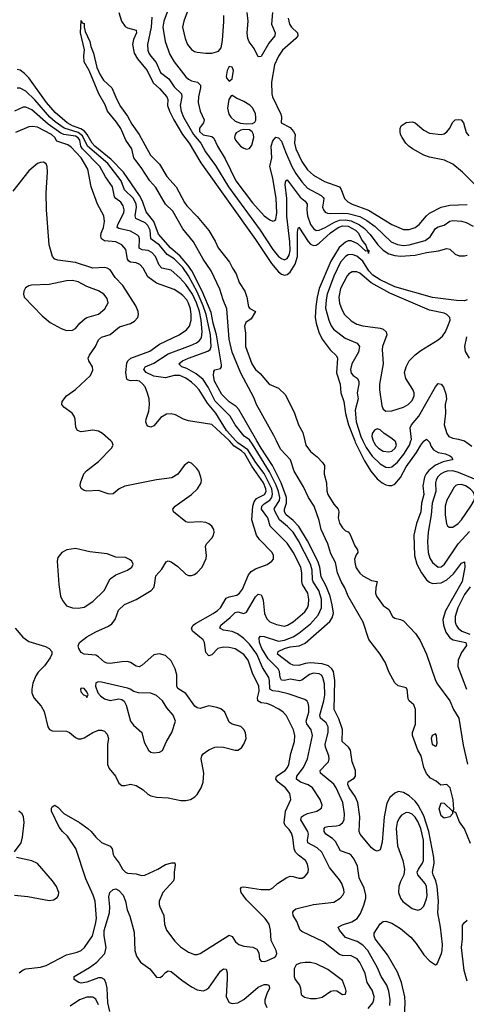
# Model space of a CAD drawing. Header units: inches. Extents: x 1550315 to 1685896, y 510706 to 640504.
# Tile 101 of 256: x 1621547 to 1624623, y 536119 to 542900. Entities that reach past the tile are written whole.
import ezdxf

# ---------------------------------------------------------------- set-up
doc = ezdxf.new("R2010")
doc.units = ezdxf.units.IN
doc.header["$MEASUREMENT"] = 0
doc.layers.add('B6523', color=7, linetype='Continuous')
doc.layers.add('B6524', color=7, linetype='Continuous')

msp = doc.modelspace()

# ---------------------------------------------------------------- linework, layer by layer
at = {"layer": 'B6523', "color": 5}
for points, elevation in [([(1621514.9, 538710), (1621567.5, 538647.5), (1621610, 538618), (1621724.2, 538584.2), (1621750.7, 538570), (1621767.7, 538550), (1621768, 538530), (1621755.8, 538504.2), (1621716.4, 538450), (1621673.9, 538406.1), (1621658.7, 538381.3), (1621637.3, 538330), (1621629.1, 538290), (1621630, 538264.7), (1621643.1, 538230), (1621693.4, 538173.4), (1621716.2, 538136.2), (1621740.3, 538030), (1621752.5, 538012.5), (1621770, 538003.1), (1621870, 538000.3), (1621890, 537990.3), (1621930, 537956), (1621950, 537946.3), (1621970, 537946.7), (1621990, 537954.4), (1622050, 537991), (1622090, 538007.1), (1622110, 538007.9), (1622130, 538000.3), (1622150, 537980.4), (1622158, 537950), (1622152.2, 537910), (1622152.1, 537770), (1622163.3, 537743.3), (1622206.3, 537690), (1622230, 537643), (1622250, 537626.4), (1622270, 537625.3), (1622310, 537634.6), (1622350, 537626.2), (1622396.5, 537596.5), (1622430, 537566.3), (1622450, 537555.3), (1622490, 537544.9), (1622570, 537540.9), (1622656.3, 537523.7), (1622690, 537522.9), (1622722.7, 537530), (1622753.2, 537546.8), (1622770, 537563.8), (1622796.4, 537610), (1622811.3, 537648.7), (1622816.2, 537710), (1622797.8, 537810), (1622801, 537830), (1622810, 537843.1), (1622850, 537871.7), (1622889.8, 537890.2), (1622906.7, 537893.3), (1622950.2, 537890.2), (1623030, 537868.5), (1623050, 537870.4), (1623074.6, 537885.4), (1623091.5, 537910), (1623106, 537950), (1623102.4, 537990), (1623090, 538012), (1623070, 538031.6), (1623010, 538048), (1622990, 538061.6), (1622959.7, 538130), (1622933, 538153), (1622903.6, 538163.6), (1622850, 538174), (1622790, 538156.1), (1622770, 538159.9), (1622753.3, 538173.3), (1622690, 538259.8), (1622635, 538295), (1622628.6, 538310), (1622630, 538389.2), (1622617.8, 538430), (1622590, 538483.5), (1622550, 538521), (1622510, 538532.4), (1622470, 538525.1), (1622390, 538454.8), (1622370, 538444.1), (1622350, 538448.1), (1622310, 538474), (1622290, 538480.2), (1622250, 538478.6), (1622170, 538465.3), (1622150, 538467.4), (1622130, 538476.2), (1622090, 538512.9), (1622070, 538522.5), (1621990.8, 538530.8), (1621970, 538542.2), (1621953.1, 538570), (1621950, 538588.7), (1621958.9, 538610), (1622008.2, 538650), (1622070, 538685.4), (1622157.8, 538722.2), (1622181.4, 538738.6), (1622203.5, 538770), (1622227, 538833), (1622268.1, 538871.9), (1622350, 538907.7), (1622453.3, 538970), (1622469.8, 538990), (1622474.8, 539005.2), (1622484.7, 539070), (1622524.7, 539115.3), (1622554.5, 539165.5), (1622570, 539172.6), (1622590, 539167.2), (1622635, 539135), (1622690, 539080.9), (1622710, 539071.6), (1622730, 539071.7), (1622750, 539079.6), (1622770, 539093.4), (1622802.6, 539130), (1622831.9, 539190), (1622834.6, 539210), (1622826.9, 539273.1), (1622832.6, 539290), (1622871.1, 539330), (1622882.6, 539350), (1622886.9, 539370), (1622884, 539390), (1622870, 539412.8), (1622850, 539428.3), (1622830, 539436.4), (1622790, 539441.4), (1622710, 539436.3), (1622690, 539442.9), (1622607, 539510), (1622602, 539530), (1622618, 539550), (1622729.6, 539630), (1622771.3, 539670), (1622795.6, 539710), (1622798.4, 539730), (1622794, 539750), (1622780.7, 539790), (1622767.3, 539810), (1622730, 539847), (1622710, 539852), (1622680.7, 539830), (1622636.3, 539770), (1622594.2, 539745.8), (1622490, 539731.8), (1622270, 539687.4), (1622232.4, 539670), (1622190, 539635.4), (1622170, 539632.4), (1622155.5, 539635.5), (1622090, 539657.6), (1622010, 539654.2), (1621990, 539658.3), (1621970.9, 539670.9), (1621963.5, 539690), (1621965.3, 539710), (1621988.5, 539771.5), (1622007.4, 539792.6), (1622090, 539857.5), (1622179.1, 539950), (1622191, 539971), (1622184.7, 539990), (1622173.5, 540000)], 420), ([(1621544, 536336), (1621570, 536355.6), (1621590, 536363.6), (1621690, 536374.4), (1621730, 536385.3), (1621870, 536459.4), (1621942.9, 536477.1), (1621969.7, 536490), (1621992.8, 536510), (1622049, 536590), (1622069.9, 536670), (1622074.9, 536710), (1622066, 536830), (1622052.5, 536870), (1622002.1, 536982.1), (1621932.7, 537192.7), (1621876.7, 537276.7), (1621841.3, 537310), (1621819.2, 537339.2), (1621765.4, 537450), (1621765.1, 537470), (1621770, 537478.8), (1621789.7, 537490.4), (1621810, 537476.5), (1621850, 537432.8), (1621959.6, 537370), (1622016.9, 537330), (1622038.8, 537310), (1622070.2, 537270), (1622110, 537232.8), (1622170, 537207), (1622183.6, 537190), (1622190.2, 537150), (1622197.1, 537137.1), (1622232.1, 537092.1), (1622254, 537050), (1622274.9, 537030), (1622290, 537023.2), (1622350, 537016.9), (1622386.3, 537006.3), (1622409.1, 537009.1), (1622497.6, 537050), (1622550, 537082), (1622593.8, 537093.8), (1622614.2, 537094.2), (1622617, 537077), (1622610.2, 537030), (1622611.1, 536990), (1622605.4, 536970), (1622532.7, 536890), (1622508.1, 536830), (1622507.4, 536807.4), (1622511.5, 536790), (1622540.2, 536730), (1622543.6, 536670), (1622557.7, 536630), (1622614.8, 536554.8), (1622655.4, 536515.4), (1622710, 536478.6), (1622750, 536462.3), (1622770, 536461.5), (1622790, 536469), (1622990, 536594.9), (1623010, 536585.5), (1623034, 536550), (1623056.4, 536530), (1623090, 536519.7), (1623152.8, 536512.8), (1623179.3, 536499.3), (1623193.8, 536473.8), (1623198.4, 536430), (1623210, 536415.5), (1623230, 536413.7), (1623250, 536418.3), (1623299.8, 536440.2), (1623311.8, 536450), (1623316.9, 536470), (1623313, 536490), (1623278.3, 536558.3), (1623273.5, 536630), (1623264.2, 536670), (1623237.6, 536710), (1623110, 536838.5), (1623072.1, 536890), (1623066.6, 536913.4), (1623074.5, 536925.5), (1623090.9, 536929.1), (1623210, 536910.1), (1623270, 536910.2), (1623290, 536920.3), (1623323, 536950), (1623387.9, 536992.1), (1623410, 537001), (1623430, 537000.2), (1623470, 536987.2), (1623492.2, 536987.8), (1623510, 536998.3), (1623524.8, 537015.2), (1623533.3, 537030), (1623536.5, 537050), (1623530, 537084.5), (1623515.8, 537110), (1623466.8, 537146.8), (1623447.7, 537167.7), (1623437.7, 537190), (1623428.9, 537268.9), (1623418.7, 537298.7), (1623403.5, 537323.5), (1623376, 537350), (1623369, 537369), (1623378.2, 537450), (1623414.5, 537530), (1623406.4, 537570), (1623377.7, 537610), (1623327.8, 537650), (1623311.2, 537670), (1623314.9, 537690), (1623376.3, 537730), (1623391.7, 537750), (1623399.6, 537770), (1623414.3, 537845.7), (1623439.9, 537930), (1623442.4, 537970), (1623432, 538010), (1623385, 538105), (1623362, 538130), (1623331.9, 538151.9), (1623279.2, 538179.2), (1623249.6, 538189.6), (1623210, 538195.9), (1623188.1, 538208.1), (1623185.7, 538230), (1623196.1, 538276.1), (1623192.9, 538312.9), (1623153.7, 538393.7), (1623119.9, 538490), (1623090, 538529.1), (1623030, 538566.8), (1622990, 538577.3), (1622950, 538579.5), (1622911.4, 538568.6), (1622870, 538526.9), (1622850, 538518.7), (1622830, 538542.7), (1622820.7, 538610), (1622810.7, 538630), (1622736.4, 538690), (1622731.1, 538710), (1622742.6, 538730), (1622757.5, 538742.5), (1622880.4, 538810), (1622910, 538831), (1622930, 538850.2), (1622970, 538916.8), (1622990, 538925.9), (1623042.3, 538937.7), (1623061.2, 538950), (1623080.8, 538979.2), (1623122.7, 539077.3), (1623140.3, 539099.6), (1623170, 539118.6), (1623250.8, 539149.2), (1623283.7, 539170), (1623294.9, 539185.1), (1623295.1, 539210), (1623284.8, 539230), (1623199.3, 539319.3), (1623178.1, 539350), (1623145.4, 539454.6), (1623153, 539550), (1623161.3, 539578.7), (1623178.3, 539601.7), (1623232.5, 539630), (1623243.7, 539650), (1623242.5, 539670), (1623226, 539710), (1623144.9, 539824.9), (1623096.7, 539910), (1623074.2, 539930), (1623023.2, 539963.2), (1622991.4, 540000)], 380), ([(1623946.8, 536090), (1623978.3, 536130), (1623986.4, 536150), (1623987.6, 536172.4), (1623975.3, 536215.3), (1623941.1, 536270), (1623926, 536330), (1623910, 536366.2), (1623890, 536407.6), (1623871.1, 536431.1), (1623830, 536452.8), (1623770, 536454.7), (1623750, 536461.7), (1623640.5, 536550), (1623490, 536619.8), (1623477.7, 536630), (1623456.1, 536690), (1623429.7, 536730.3), (1623427.3, 536752.8), (1623434.9, 536765.1), (1623450, 536775.8), (1623570, 536806), (1623710, 536821.7), (1623754.3, 536850), (1623773.3, 536870), (1623781.4, 536890), (1623780.3, 536910), (1623765.8, 536950), (1623750, 536976.9), (1623681.5, 537061.5), (1623627.1, 537167.1), (1623596.6, 537196.6), (1623532.3, 537230), (1623528.5, 537250), (1623535.5, 537290), (1623531.6, 537310), (1623484.3, 537390), (1623487.4, 537410), (1623500.7, 537419.3), (1623530, 537433.4), (1623593.6, 537450), (1623624.7, 537470), (1623631.1, 537490), (1623617.2, 537530), (1623563.1, 537610), (1623533.7, 537630), (1623480.9, 537650), (1623453.2, 537670), (1623456.5, 537690), (1623501.5, 537750), (1623529.2, 537810), (1623564.6, 537970), (1623554.5, 538010), (1623525, 538050), (1623519.7, 538070), (1623538.5, 538130), (1623539, 538170), (1623534.1, 538194.1), (1623526.8, 538206.8), (1623510, 538217.8), (1623396.9, 538256.9), (1623330, 538273.3), (1623290, 538277.4), (1623270, 538288.5), (1623268.5, 538350), (1623263.6, 538370), (1623218.4, 538438.4), (1623180.1, 538530), (1623130, 538599.2), (1623090, 538638.2), (1623046.3, 538670), (1623010, 538685.6), (1622950, 538695), (1622926.2, 538710), (1622933.2, 538730), (1622997.3, 538782.7), (1623030, 538817.7), (1623050, 538821.6), (1623090, 538810.1), (1623110, 538818.9), (1623170, 538925.8), (1623190, 538943.2), (1623210, 538939.5), (1623214.8, 538930), (1623223, 538903), (1623234, 538810), (1623250, 538774.4), (1623270, 538753.2), (1623314.7, 538734.7), (1623370, 538723.3), (1623392.1, 538730), (1623430, 538753.5), (1623510, 538822.2), (1623529.2, 538850), (1623535.2, 538870), (1623538.2, 538910), (1623530.9, 538950), (1623495.9, 539010), (1623489.9, 539030), (1623490.8, 539090), (1623483.9, 539130), (1623430, 539233.2), (1623390, 539294.3), (1623272, 539412), (1623256.2, 539470), (1623211.5, 539530), (1623214, 539550), (1623230, 539566), (1623269, 539591), (1623283.5, 539610), (1623288.6, 539631.4), (1623284, 539670), (1623230, 539774.1), (1623172.7, 539850), (1623117.8, 539937.8), (1623050, 539985.3), (1623036.4, 540000)], 360), ([(1624095.4, 536110), (1624098, 536150), (1624088.7, 536208.7), (1624075.2, 536250), (1624037.8, 536310), (1624011.6, 536370), (1623943.9, 536490), (1623910, 536525.9), (1623872.4, 536552.4), (1623790, 536579.1), (1623749.8, 536630), (1623739.7, 536650), (1623770, 536667.2), (1623834.1, 536685.9), (1623870.7, 536710), (1623894.8, 536745.2), (1623918, 536802), (1623930.5, 536849.5), (1623931.2, 536870), (1623919.8, 536919.8), (1623885.6, 536990), (1623873.1, 537070), (1623850, 537119.2), (1623830, 537145.8), (1623816, 537156.1), (1623756.7, 537176.7), (1623721, 537241), (1623700.6, 537260.6), (1623656.1, 537290), (1623644.5, 537310), (1623644.2, 537330), (1623650, 537338.5), (1623670, 537344.4), (1623730, 537347.1), (1623750, 537353.3), (1623770, 537367.8), (1623780.7, 537390), (1623785, 537430), (1623772.2, 537510), (1623727.3, 537610), (1623710, 537635), (1623618.8, 537710), (1623615.8, 537730), (1623663.2, 537776.8), (1623673.2, 537790), (1623677.8, 537810), (1623676, 537830), (1623652.1, 537890), (1623649.9, 537910), (1623670.9, 537990), (1623671.8, 538030), (1623657.6, 538057.6), (1623617.9, 538090), (1623614, 538110), (1623641.8, 538210), (1623647.7, 538250), (1623647, 538327), (1623635.6, 538370), (1623625.5, 538385.5), (1623610, 538395.9), (1623570, 538398.8), (1623542.8, 538390), (1623490, 538350.4), (1623473.5, 538346.5), (1623410, 538358), (1623370, 538349.1), (1623351.1, 538351.1), (1623341.7, 538370), (1623336.8, 538410), (1623327.2, 538430), (1623259, 538499), (1623215.3, 538570), (1623198.6, 538610), (1623196.4, 538643.6), (1623205.6, 538654.4), (1623230, 538652.4), (1623330, 538621.1), (1623370, 538627.2), (1623430, 538650.1), (1623470, 538675.1), (1623550, 538739.8), (1623601.8, 538798.2), (1623625.3, 538850), (1623626.2, 538910), (1623608, 538970), (1623568.1, 539028.1), (1623562.6, 539042.6), (1623562.2, 539110), (1623550.9, 539150), (1623466.4, 539310), (1623430, 539369.9), (1623391.3, 539410), (1623336.1, 539456.1), (1623306.3, 539510), (1623300.5, 539530), (1623303, 539537), (1623336.7, 539590), (1623338.3, 539610), (1623330.4, 539650), (1623313.9, 539693.9), (1623266.7, 539786.7), (1623150, 539977.9), (1623134.9, 540000)], 340), ([(1624195.9, 535990), (1624201.5, 536130), (1624199.2, 536170), (1624176.7, 536270), (1624150, 536341), (1624080.7, 536460.7), (1623995.1, 536570), (1623987.8, 536590), (1623988.7, 536610), (1624030, 536673), (1624050, 536688.4), (1624070, 536691.7), (1624110, 536676.9), (1624170, 536640.7), (1624240.9, 536580.9), (1624277.8, 536537.8), (1624330, 536460.3), (1624370, 536417.6), (1624410, 536390.8), (1624422, 536398), (1624451.7, 536468.3), (1624457.5, 536490), (1624459.2, 536530), (1624445.6, 536650), (1624427.9, 536747.9), (1624431.3, 536828.7), (1624422.3, 536930), (1624413.5, 536970), (1624394.3, 537010), (1624390.6, 537030), (1624401.3, 537090), (1624399.7, 537130), (1624366, 537310), (1624330, 537417.2), (1624290.7, 537490), (1624270, 537517.1), (1624230, 537554.1), (1624190, 537578.8), (1624156.1, 537583.9), (1624130, 537573.8), (1624097.4, 537542.5), (1624075.4, 537504.6), (1624056.7, 537410), (1624043.9, 537236.1), (1624030, 537184), (1624010, 537174), (1623990, 537181.3), (1623970, 537196.4), (1623892.6, 537290), (1623885.6, 537310), (1623890.5, 537410), (1623875.7, 537510), (1623856.7, 537550), (1623816.1, 537610), (1623807.6, 537632.4), (1623810, 537652), (1623850, 537676.5), (1623861, 537690), (1623860.3, 537730), (1623837.7, 537790), (1623824.6, 537870), (1623810.8, 537890), (1623769.1, 537930), (1623769.3, 538010.7), (1623744.6, 538084.6), (1623712.3, 538150), (1623716.9, 538350), (1623707.6, 538410), (1623696.4, 538430), (1623673.2, 538450), (1623630, 538463.6), (1623549.8, 538470.2), (1623513.8, 538466.2), (1623470, 538452.1), (1623430, 538454.9), (1623410, 538463.9), (1623321.8, 538530), (1623326.3, 538550), (1623370.7, 538570), (1623410, 538580), (1623472.2, 538587.8), (1623513.7, 538606.3), (1623683.4, 538756.6), (1623700, 538780), (1623707.5, 538812.5), (1623700.1, 538870), (1623684.4, 538930), (1623658.3, 538998.3), (1623623, 539063), (1623614.5, 539130), (1623600.8, 539170), (1623529.9, 539310.1), (1623468.4, 539410), (1623430.5, 539450.5), (1623382.6, 539490), (1623369.9, 539510), (1623369.9, 539530), (1623385.6, 539570), (1623385, 539610), (1623348.5, 539710), (1623288.8, 539830), (1623209.5, 539949.5), (1623180.5, 540000)], 320), ([(1624653.1, 537226.9), (1624610, 537326.6), (1624576.2, 537376.2), (1624550, 537440.9), (1624541.5, 537441.5), (1624532.3, 537452.3), (1624536.4, 537463.6), (1624533.4, 537526.6), (1624511.7, 537610), (1624490, 537633.5), (1624448.3, 537628.3), (1624414.8, 537654.8), (1624376.6, 537676.7), (1624348.3, 537708.3), (1624329.9, 537750), (1624312.3, 537830), (1624288.9, 537868.9), (1624253.3, 537970), (1624252.8, 537990), (1624272.5, 538047.5), (1624274, 538150), (1624262.2, 538182.2), (1624230, 538209.6), (1624222.3, 538222.3), (1624215.4, 538290), (1624210, 538298.4), (1624153, 538313), (1624130, 538332.7), (1624089.9, 538409.9), (1624065.8, 538470), (1624029.8, 538530), (1623952.6, 538632.6), (1623912.4, 538750), (1623809.1, 538929.1), (1623787, 538987), (1623760.2, 539030), (1623737, 539090), (1623721, 539160.9), (1623690, 539221.6), (1623669.9, 539290), (1623623.6, 539390), (1623609.1, 539450), (1623574.5, 539550), (1623535.2, 539610), (1623502.6, 539682.6), (1623436.7, 539790), (1623411.4, 539870), (1623343.5, 539943.5), (1623315.5, 540000)], 280), ([(1623510.6, 540000), (1623517.7, 539970), (1623550, 539927.1), (1623595.6, 539890), (1623633.4, 539850), (1623646, 539830), (1623643.5, 539770), (1623661.1, 539710), (1623663.5, 539656.5), (1623669.4, 539630), (1623710, 539563.5), (1623741.5, 539530), (1623745, 539510), (1623740.6, 539470), (1623750, 539433.8), (1623770, 539401.2), (1623790, 539379.6), (1623810, 539373), (1623819.9, 539359.9), (1623856.2, 539276.2), (1623874, 539250), (1623874.9, 539230), (1623864.5, 539215.5), (1623854.1, 539185.9), (1623856.6, 539150), (1623865.5, 539125.5), (1623889.4, 539089.5), (1623910, 539070.2), (1623970, 539037.4), (1624010, 539030.8), (1624000.2, 538990), (1623998.7, 538950), (1624005.3, 538930), (1624050, 538864.9), (1624090, 538837.6), (1624115.1, 538790), (1624130, 538778.4), (1624170, 538770.2), (1624190, 538760.2), (1624273.5, 538673.5), (1624304.9, 538624.9), (1624349.2, 538530), (1624410, 538349.1), (1624424, 538324), (1624510, 538210.2), (1624535.1, 538150), (1624571.5, 538090), (1624602.7, 537902.7), (1624632.3, 537772.3)], 280), ([(1623854.7, 540000), (1623858.6, 539990), (1623921.9, 539861.9), (1623965.4, 539790), (1624010, 539737.3), (1624043.8, 539710), (1624070, 539696.3), (1624090, 539691.6), (1624110, 539693.2), (1624130, 539702.2), (1624170, 539748.3), (1624210, 539820.7), (1624280.6, 539919.4), (1624310, 539971), (1624330, 539997.8), (1624333.1, 540000)], 320), ([(1623911.4, 540000), (1623934.2, 539954.2), (1623975.3, 539895.3), (1624030, 539840.4), (1624070, 539818), (1624090, 539815.3), (1624110, 539820.5), (1624150, 539853.8), (1624193.1, 539907), (1624231.8, 539970), (1624242.1, 540000)], 340), ([(1623982.2, 540000), (1623985.2, 539990), (1623998.4, 539970), (1624018, 539950), (1624050, 539929.1), (1624090, 539923.6), (1624110, 539929.1), (1624134.1, 539950), (1624141.9, 539970), (1624134.4, 539994.4), (1624128, 540000)], 360), ([(1624361.2, 540000), (1624370, 539990.4), (1624381.7, 539961.7), (1624398.3, 539938.3), (1624430, 539919.8), (1624479.1, 539910), (1624510, 539896.9), (1624521.3, 539890), (1624527.1, 539872.9), (1624528, 539870), (1624514.2, 539865.8), (1624463.9, 539856.1), (1624410, 539831.9), (1624364.3, 539795.7), (1624346.5, 539773.5), (1624335.5, 539750), (1624324.4, 539690), (1624330.1, 539630), (1624315.5, 539570), (1624309.3, 539510), (1624279.7, 539430), (1624261.4, 539350), (1624266.4, 539210), (1624282.8, 539150), (1624314.3, 539090), (1624350, 539042.8), (1624370, 539026), (1624390, 539018.3), (1624450, 539022.4), (1624490, 539042.5), (1624535.4, 539084.6), (1624590, 539158), (1624610, 539167.3), (1624613.4, 539130), (1624594.3, 539030), (1624479.1, 538830), (1624462.2, 538770), (1624466, 538730), (1624482.7, 538682.7), (1624510, 538643.6), (1624531.6, 538630), (1624621, 538610), (1624623.8, 538590), (1624590, 538542), (1624567.5, 538490), (1624565.8, 538445.8), (1624623.5, 538290)], 320), ([(1624609.3, 540000), (1624610, 539999.8), (1624662.1, 539962.1)], 340), ([(1624691.7, 539731.7), (1624570, 539782.1), (1624530, 539792.2), (1624490.5, 539790), (1624470, 539783.1), (1624446, 539770), (1624425.9, 539750), (1624414.8, 539730), (1624410.7, 539710), (1624413.2, 539650), (1624388.2, 539570), (1624380.9, 539490), (1624359.4, 539370), (1624356.7, 539303.3), (1624361.3, 539230), (1624371.2, 539191.2), (1624390, 539162.6), (1624430, 539130.2), (1624450, 539131.9), (1624472.3, 539150), (1624566.5, 539290), (1624644.8, 539375.2)], 340), ([(1624650, 538994), (1624610, 538940.8), (1624563.9, 538850), (1624545.9, 538790), (1624546.9, 538750), (1624553.9, 538730), (1624567.7, 538710), (1624592.7, 538690), (1624648.4, 538668.4)], 340), ([(1621509.8, 537170), (1621555.7, 537230), (1621566.4, 537270), (1621578.3, 537370), (1621573.6, 537410), (1621563.1, 537430), (1621540.4, 537450)], 420), ([(1621509.9, 536870.1), (1621602.1, 536862.1), (1621750, 536834.4), (1621780.6, 536839.4), (1621804.8, 536855.2), (1621813.3, 536870), (1621815.8, 536890), (1621801, 536930), (1621772.1, 536970), (1621670, 537087.8), (1621630, 537107.3), (1621523.6, 537130)], 420), ([(1622168.5, 536070), (1622153.9, 536130), (1622149.9, 536229.9), (1622142.5, 536262.5), (1622130, 536289.8), (1622110, 536301.2), (1622090, 536300.9), (1622010, 536270.9), (1621970, 536265.4), (1621954, 536270), (1621921.2, 536290), (1621922.9, 536310), (1622028, 536372), (1622078.5, 536410), (1622132.6, 536470), (1622141.7, 536510), (1622127.9, 536590), (1622128.2, 536628.2), (1622165.8, 536750), (1622168.5, 536790), (1622160.3, 536859.7), (1622167.3, 536890), (1622190, 536910.7), (1622210, 536914), (1622230, 536903.6), (1622259.3, 536870), (1622276.5, 536830), (1622286.4, 536770), (1622305.2, 536725.3), (1622335.4, 536615.4), (1622340.1, 536490), (1622350.8, 536450), (1622378, 536410), (1622442.3, 536362.3), (1622490, 536305.5), (1622515.3, 536304.7), (1622530, 536314.8), (1622550, 536339.1), (1622569.7, 536350.3), (1622590, 536345.3), (1622664.6, 536284.6), (1622730, 536240.2), (1622770, 536218.8), (1622810, 536212.4), (1622830, 536218.5), (1622850, 536232.9), (1622930, 536346.7), (1622950, 536363.8), (1622970, 536360.7), (1622975.8, 536335.8), (1622976, 536296), (1622968.6, 536170), (1622990, 536132), (1623010, 536123.9), (1623050, 536129.3), (1623090, 536152.9), (1623190, 536237.7), (1623230, 536255.3), (1623250, 536255.9), (1623263.8, 536250), (1623267.7, 536230), (1623248.4, 536191.6), (1623236.1, 536150), (1623236.1, 536130), (1623250, 536097.8)], 360), ([(1624630, 536277.7), (1624609, 536351), (1624590.9, 536510), (1624596.3, 536570), (1624596.6, 536663.4), (1624610, 536682.8), (1624630, 536698.8)], 280), ([(1622090, 536115.8), (1622070, 536155), (1622050, 536168.8), (1622010, 536167.2), (1621957.6, 536150), (1621894.1, 536105.9)], 380)]:
    msp.add_lwpolyline(points, dxfattribs=dict(at, elevation=elevation))
for points, elevation in [([(1624590, 539698.9), (1624562.4, 539697.6), (1624550, 539693.3), (1624538.6, 539681.4), (1624490, 539592.2), (1624478.5, 539550), (1624477.7, 539490), (1624487.2, 539427.2), (1624494, 539414), (1624505.2, 539405.2), (1624530, 539404.7), (1624567.7, 539430), (1624590, 539456.5), (1624655, 539550), (1624676.4, 539590), (1624681.4, 539610), (1624679.8, 539630), (1624668.8, 539650), (1624649.8, 539670), (1624616.8, 539690)], 360), ([(1621930, 539258.7), (1621871.3, 539250), (1621836, 539230), (1621810, 539195.3), (1621805.5, 539170), (1621815.8, 539010), (1621827.2, 538930), (1621841, 538901), (1621870, 538864), (1621910.3, 538850.3), (1621950, 538847.2), (1621990, 538854.9), (1622050, 538893.1), (1622128.3, 538970), (1622170, 539050.4), (1622210, 539077.6), (1622290, 539108.7), (1622318.4, 539130), (1622327.3, 539150), (1622318, 539170), (1622303.5, 539183.5), (1622276.2, 539196.2), (1622210, 539199.1), (1622150, 539222.2), (1622030, 539236)], 440), ([(1622090, 538338.9), (1622070, 538332), (1622069.1, 538309.1), (1622085, 538265), (1622102.9, 538242.9), (1622130, 538222.3), (1622170, 538212.4), (1622230, 538223.8), (1622250, 538219.1), (1622265.7, 538205.7), (1622279.3, 538179.3), (1622309.4, 538070), (1622330, 538042.3), (1622388.8, 537990), (1622404.6, 537924.6), (1622434.8, 537870), (1622450, 537854.8), (1622470, 537850.7), (1622510, 537856.3), (1622530, 537866.8), (1622557.6, 537930), (1622594.7, 537990), (1622619.5, 538070), (1622604.5, 538110), (1622561.1, 538161.1), (1622529.8, 538210), (1622490, 538244.7), (1622450, 538261.7), (1622365.1, 538265.1), (1622333.1, 538273.1), (1622308.7, 538290), (1622290, 538295.6), (1622110, 538337.2)], 440), ([(1621970, 538296), (1621964.9, 538290), (1621967.3, 538270), (1621986.8, 538250), (1622003.5, 538243.5), (1622010, 538232), (1622017.2, 538250), (1622009, 538270), (1621990, 538294.5)], 440), ([(1624410, 537980.7), (1624388.7, 537971.3), (1624381.6, 537950), (1624388.5, 537910), (1624410, 537896), (1624418.6, 537901.4), (1624422, 537918), (1624418.7, 537970)], 280), ([(1624470, 537402), (1624450, 537416.9), (1624435.6, 537464.4), (1624450, 537506), (1624470, 537504), (1624527.3, 537450), (1624528, 537430), (1624510, 537409.7)], 280), ([(1624210, 537439.8), (1624177.4, 537422.6), (1624159.8, 537400.2), (1624146.1, 537370), (1624139.2, 537330), (1624149.1, 537210), (1624186.3, 537110), (1624197.6, 537050), (1624193.6, 537010), (1624170, 536964.7), (1624158.1, 536930), (1624156.1, 536890), (1624169.3, 536850), (1624187.1, 536827.1), (1624250, 536779.1), (1624290, 536767.8), (1624310, 536773.1), (1624330, 536795.3), (1624350, 536845.5), (1624352.6, 536867.4), (1624349.9, 536930), (1624340.2, 536950), (1624288.7, 537010), (1624285.3, 537030), (1624293.6, 537050), (1624321.3, 537090), (1624328.5, 537110), (1624327.7, 537250), (1624310, 537328.7), (1624290, 537377.3), (1624270, 537408.2), (1624250, 537428.1), (1624230, 537438)], 340), ([(1623513.3, 536406.7), (1623478, 536402), (1623450.3, 536389.7), (1623437.7, 536362.3), (1623436.5, 536310), (1623444.9, 536290), (1623474.9, 536250), (1623481.7, 536230), (1623485.7, 536185.7), (1623508.2, 536168.2), (1623550, 536158.6), (1623590, 536158.4), (1623630, 536168.5), (1623690, 536208.4), (1623710, 536214.3), (1623731.8, 536211.8), (1623770, 536186), (1623790, 536187.7), (1623795.6, 536210), (1623791.8, 536228.2), (1623770, 536282.7), (1623670, 536358.5), (1623590, 536397), (1623550, 536406.3)], 380)]:
    msp.add_lwpolyline(points, close=True, dxfattribs=dict(at, elevation=elevation))
at = {"layer": 'B6524', "color": 5}
for points, elevation in [([(1622230, 542950.3), (1622247.6, 542890), (1622273.3, 542853.3), (1622290, 542844.2), (1622348.5, 542828.5), (1622351.2, 542810), (1622330, 542763.5), (1622323, 542730), (1622334.8, 542670), (1622358.2, 542630), (1622424.8, 542550), (1622465.8, 542465.8), (1622510, 542426.4), (1622559.6, 542370), (1622566.4, 542350), (1622564.5, 542310), (1622577.7, 542270), (1622607.7, 542210), (1622668.5, 542110), (1622714.3, 542050), (1622795.5, 541915.5), (1623170, 541385.8), (1623280.2, 541220.2), (1623330, 541163.1), (1623350, 541148.4), (1623370, 541140.7), (1623390, 541144.4), (1623410, 541161.5), (1623443.8, 541216.2), (1623461, 541270), (1623459.6, 541430), (1623462.9, 541457.1), (1623470, 541470.3), (1623533.1, 541373.1), (1623550, 541353.5), (1623570, 541344.5), (1623590, 541348.3), (1623610, 541360.3), (1623687.4, 541432.6), (1623740.9, 541470), (1623770, 541480.5), (1623810, 541477.7), (1623859.1, 541450), (1623879.5, 541430), (1623902.6, 541382.6), (1623930, 541347.2), (1623940.5, 541320.5), (1623950.8, 541310), (1623950.3, 541289.7), (1623947.5, 541307.5), (1623930, 541306.5), (1623875.7, 541355.7), (1623830, 541377.8), (1623810, 541377.9), (1623790, 541369), (1623748.4, 541331.6), (1623690, 541236.2), (1623610, 541049.8), (1623595.1, 540990), (1623586, 540926), (1623581.9, 540850), (1623588, 540810), (1623607.4, 540747.4), (1623630, 540701.1), (1623686.5, 540626.5), (1623730, 540585.5), (1623735, 540570), (1623729.2, 540469.2), (1623755.4, 540390), (1623759.1, 540330), (1623778.7, 540270), (1623792.1, 540187.9), (1623812.3, 540110), (1623854.7, 540000)], 320), ([(1622570.1, 542970), (1622538.4, 542890), (1622533.1, 542850), (1622549.6, 542749.6), (1622580.4, 542660.4), (1622610.1, 542610.1), (1622690, 542507.5), (1622709.7, 542489.7), (1622730, 542479.5), (1622772.2, 542470), (1622791.6, 542450), (1622792.2, 542430), (1622778.1, 542370), (1622775.9, 542330), (1622789.4, 542270), (1622817.8, 542210), (1622812.7, 542190), (1622785.6, 542154.4), (1622786, 542130), (1622810, 542107.9), (1622870, 542095.1), (1622884.5, 542084.5), (1622909, 542029), (1622962.4, 541942.4), (1623035.1, 541790), (1623150, 541638.6), (1623230, 541549.4), (1623270, 541521.6), (1623290, 541511.8), (1623302.6, 541517.4), (1623310, 541524.9), (1623319, 541570), (1623313.6, 541670), (1623290.3, 541810), (1623270.4, 541890), (1623282.6, 541950), (1623279, 542030), (1623290, 542065.7), (1623310, 542090.2), (1623330, 542087), (1623350, 542064.4), (1623377.4, 541990), (1623422.2, 541890), (1623450, 541840.4), (1623490, 541784.1), (1623530, 541740.4), (1623623.6, 541690), (1623636.8, 541676.8), (1623640.9, 541670), (1623639.8, 541650), (1623632.6, 541610), (1623638.4, 541590), (1623650, 541575.8), (1623667.2, 541567.2), (1623685.1, 541565.1), (1623770, 541569), (1623810, 541566.3), (1623890, 541544.1), (1623937.9, 541517.9), (1623996, 541476), (1624105.7, 541370), (1624150, 541351), (1624190, 541346.3), (1624230, 541349.7), (1624339.8, 541380.2), (1624375.3, 541404.7), (1624410, 541462), (1624430, 541473.5), (1624470, 541485.5), (1624510, 541513.6), (1624530, 541517.8), (1624590, 541513.8), (1624622.6, 541502.6), (1624670, 541478.2)], 360), ([(1622706.7, 542970), (1622676.2, 542890), (1622668.3, 542850), (1622687.5, 542770), (1622702.8, 542730), (1622730, 542694.6), (1622750, 542682.3), (1622770, 542675.6), (1622830, 542668.9), (1622870, 542670.3), (1622901.6, 542678.4), (1622915.3, 542684.7), (1622933.4, 542706.6), (1622943.8, 542756.2), (1622952.7, 542887.3), (1622952.8, 542930)], 380), ([(1623287, 542950), (1623282.1, 542870), (1623307.6, 542810), (1623304.3, 542790), (1623262, 542738), (1623210, 542646), (1623190, 542644.7), (1623161.4, 542701.4), (1623127.2, 542747.2), (1623117.3, 542770), (1623113.5, 542810), (1623119.4, 542890), (1623112.8, 542950)], 360), ([(1623315.5, 540000), (1623297.1, 540037.1), (1623178.2, 540250), (1623159, 540299), (1623070, 540464.9), (1623010.6, 540609.4), (1622990, 540700.5), (1622974.6, 540910), (1622947.7, 540970), (1622924.6, 541044.6), (1622865.8, 541170), (1622809.8, 541250), (1622743.9, 541370), (1622670, 541460.4), (1622600.5, 541580.5), (1622550, 541630.7), (1622484.7, 541744.7), (1622442.8, 541790), (1622383.4, 541883.4), (1622345.5, 541930), (1622332.8, 541950), (1622318.5, 542010), (1622277.8, 542070), (1622242.3, 542150), (1622213.7, 542193.7), (1622151.7, 542270), (1622134.3, 542314.3), (1622090.8, 542390), (1622025.7, 542550), (1621991.8, 542610), (1621988, 542652), (1621992.3, 542692.3), (1621965.1, 542810), (1621970, 542894), (1621978, 542878), (1621990, 542874), (1621990.4, 542850), (1621998, 542818), (1622030, 542751.3), (1622036.7, 542716.7), (1622054.6, 542670), (1622077.7, 542570), (1622100.4, 542520.4), (1622125, 542485), (1622182.4, 542430), (1622215.3, 542350), (1622241.7, 542301.7), (1622290, 542235.8), (1622319.9, 542179.9), (1622370.1, 542110), (1622448.4, 541968.4), (1622510, 541905), (1622561, 541821), (1622625.3, 541750), (1622681.7, 541641.7), (1622698.2, 541618.2), (1622770, 541544.3), (1622850, 541447.8), (1622894.1, 541374.1), (1622914.2, 541330), (1622991.5, 541231.5), (1623011.6, 541190), (1623037.8, 541150), (1623058.3, 541090), (1623098.3, 541030), (1623111.6, 540990), (1623123.1, 540923.1), (1623132.3, 540912.3), (1623171, 540890), (1623140.9, 540839.1), (1623104.6, 540815.4), (1623095.8, 540790), (1623102, 540742), (1623103.2, 540650), (1623144.7, 540530), (1623170, 540490.5), (1623203.4, 540463.4), (1623265.5, 540390), (1623330, 540363.1), (1623377, 540317), (1623440.4, 540190), (1623466.7, 540110), (1623497, 540057), (1623510.6, 540000)], 280), ([(1622456.9, 542916.9), (1622453.3, 542850), (1622427.6, 542730), (1622430.1, 542690), (1622437.2, 542670), (1622449, 542649), (1622485.6, 542605.6), (1622516.1, 542536.1), (1622574, 542494), (1622610, 542438.1), (1622660.1, 542390), (1622663, 542370), (1622651.1, 542310), (1622658.2, 542270), (1622674.2, 542230), (1622744.1, 542110), (1622794.4, 542050), (1622827.3, 541990), (1622895.6, 541895.7), (1622985, 541750), (1623204.1, 541450), (1623290, 541316.8), (1623330, 541270.1), (1623350, 541254.6), (1623370, 541247.5), (1623390, 541256.3), (1623401.8, 541278.2), (1623408.9, 541311.1), (1623408.5, 541370), (1623386.9, 541547), (1623387.8, 541667.8), (1623375.2, 541764.8), (1623380.5, 541790), (1623390, 541797.8), (1623478.2, 541678.2), (1623513.2, 541650), (1623527.3, 541630), (1623524.1, 541590), (1623529.2, 541550), (1623550, 541490.2), (1623570, 541461.3), (1623590, 541449.6), (1623610, 541450.6), (1623650, 541468.2), (1623714.1, 541505.9), (1623750, 541518.7), (1623790, 541522.8), (1623830, 541514.8), (1623887.9, 541487.9), (1623922.1, 541462.1), (1623960.2, 541420.2), (1624013.3, 541350), (1624050, 541312), (1624090, 541288.6), (1624130, 541275.3), (1624170, 541272.1), (1624270, 541279.2), (1624350, 541296.9), (1624432.4, 541307.6), (1624490, 541325.3), (1624510, 541319.5), (1624546.4, 541286.4), (1624573.4, 541273.4), (1624610, 541273.7), (1624630, 541279.5)], 340), ([(1623396.3, 542910), (1623406, 542870), (1623419, 542850), (1623460.6, 542810), (1623462, 542790), (1623447.9, 542770), (1623357.1, 542690), (1623328.8, 542650), (1623302.5, 542590), (1623280.5, 542470), (1623283, 542390), (1623287.7, 542370), (1623344.7, 542250), (1623350.2, 542229.8), (1623348.5, 542190), (1623410, 542159), (1623433.6, 542130), (1623443.6, 542110), (1623439.7, 542050), (1623447.9, 542010), (1623490, 541923.5), (1623530, 541866.1), (1623570, 541829.6), (1623645.9, 541785.9), (1623748.9, 541748.9), (1623761.8, 541730), (1623783.2, 541670), (1623806.8, 541646.8), (1623837.3, 541630), (1623948.5, 541588.5), (1624110, 541489.5), (1624190, 541455), (1624230, 541455.5), (1624270.8, 541469.2), (1624299.1, 541490), (1624350, 541550.1), (1624370, 541567.5), (1624450, 541608.5), (1624510, 541622.2), (1624630, 541627)], 380), ([(1623180.5, 540000), (1623056.5, 540216.5), (1623037, 540237), (1622990, 540269), (1622938.1, 540318.1), (1622888.1, 540410), (1622880.7, 540450), (1622883.8, 540476.2), (1622890.9, 540489.1), (1622930, 540497.6), (1622937.6, 540510), (1622936.4, 540523.6), (1622901.4, 540730), (1622879, 540810), (1622864.8, 540884.8), (1622804.3, 541030), (1622731.3, 541170), (1622704.1, 541210), (1622651.2, 541271.2), (1622584.9, 541330), (1622503.7, 541423.7), (1622470.9, 541510), (1622416.8, 541576.8), (1622393.6, 541650), (1622372.6, 541690), (1622261.3, 541850), (1622176.6, 541936.6), (1622063.2, 542030), (1622045.2, 542050), (1622011.6, 542110), (1621992.1, 542132.1), (1621968.2, 542148.2), (1621910, 542170.4), (1621872.8, 542190), (1621790, 542261.1), (1621730.3, 542330), (1621610, 542499), (1621580.8, 542530), (1621550, 542552.9), (1621530, 542557.2)], 320), ([(1623134.9, 540000), (1623130, 540007.1), (1623092.5, 540032.5), (1623073.9, 540053.9), (1623030.9, 540110.9), (1622995.8, 540170), (1622892.2, 540272.2), (1622845.3, 540370), (1622810, 540421.9), (1622761.8, 540461.8), (1622697.7, 540497.7), (1622662.6, 540510), (1622643.5, 540530), (1622667.8, 540550), (1622709.8, 540570), (1622843.2, 540616.8), (1622858.7, 540630), (1622865.8, 540650), (1622862, 540730), (1622830.1, 540870), (1622810.2, 540930.2), (1622770, 541025.6), (1622710, 541136.6), (1622670, 541194.5), (1622610, 541254.2), (1622562.9, 541282.9), (1622510, 541347.8), (1622450.8, 541390), (1622444.3, 541450), (1622430, 541483), (1622410, 541501.2), (1622347, 541530), (1622342.9, 541550), (1622352.2, 541610), (1622349.6, 541630), (1622330.3, 541670), (1622269.1, 541729.1), (1622245.7, 541790), (1622153, 541910), (1622014.2, 542030), (1621980.1, 542100.1), (1621950, 542122.6), (1621852.4, 542152.4), (1621790, 542196.7), (1621753.5, 542230), (1621650, 542349.1), (1621590, 542407.8), (1621550, 542427.9), (1621530, 542429.8)], 340), ([(1623036.4, 540000), (1622971.6, 540070), (1622897.9, 540190), (1622839.9, 540259.9), (1622783.4, 540350), (1622758.8, 540378.8), (1622730, 540403.3), (1622690, 540431.8), (1622650, 540449.2), (1622610, 540448.9), (1622550, 540434.3), (1622470, 540444.5), (1622417.4, 540470), (1622401, 540490), (1622410.8, 540510), (1622470, 540534.9), (1622570, 540598.9), (1622724.1, 540655.9), (1622765.1, 540674.9), (1622785.2, 540690), (1622798.1, 540710), (1622804.7, 540750), (1622796.9, 540830), (1622785.2, 540890), (1622765.7, 540950), (1622736.5, 541010), (1622690, 541076.4), (1622650, 541122.9), (1622590, 541174.3), (1622526.3, 541190), (1622508.2, 541210), (1622482, 541270), (1622456.8, 541296.8), (1622431.4, 541311.4), (1622390, 541315.5), (1622370, 541327.7), (1622372.9, 541390), (1622366.8, 541406.8), (1622357.2, 541417.2), (1622310, 541442.9), (1622230, 541461.5), (1622218.5, 541470), (1622221.5, 541490), (1622263.1, 541570), (1622265.2, 541590), (1622258.5, 541618.5), (1622242.6, 541642.6), (1622207.9, 541667.9), (1622199.7, 541679.7), (1622186.9, 541750), (1622138.3, 541818.3), (1622098.3, 541890), (1621978.3, 542010), (1621967.6, 542030), (1621961.4, 542070), (1621950, 542086.7), (1621930, 542097.8), (1621850.8, 542110.8), (1621830, 542119.7), (1621741.7, 542181.7), (1621630, 542280.4), (1621590, 542297.8), (1621570, 542298.1), (1621510.1, 542269.9)], 360), ([(1624676.3, 541770), (1624598.1, 541850), (1624530, 541906.3), (1624472.1, 541932.1), (1624370, 541953.9), (1624330, 541967.2), (1624251.5, 542010), (1624226.3, 542030), (1624207.3, 542050), (1624181.3, 542090), (1624170.7, 542110), (1624166.8, 542130), (1624167.5, 542150), (1624175.1, 542170), (1624210, 542192.8), (1624250, 542196.4), (1624270, 542190.1), (1624330, 542139.3), (1624370, 542119), (1624450, 542110.2), (1624470, 542114.5), (1624490, 542128.4), (1624510, 542154), (1624528.1, 542191.9), (1624546.2, 542210), (1624570, 542213.5), (1624588.4, 542210), (1624604.3, 542190), (1624623, 542123), (1624641, 542101)], 380), ([(1622991.4, 540000), (1622990, 540001.6), (1622870, 540111.6), (1622710, 540137.8), (1622675.3, 540150), (1622619.5, 540179.5), (1622590, 540186.6), (1622557.1, 540182.9), (1622518.8, 540161.2), (1622470, 540102.1), (1622450, 540093.7), (1622430, 540101.2), (1622423.4, 540110), (1622415.9, 540130), (1622417, 540150), (1622435.8, 540204.2), (1622441.8, 540250), (1622439, 540290), (1622427.8, 540327.8), (1622410, 540371.6), (1622393.3, 540393.3), (1622371.6, 540410), (1622350, 540415.8), (1622310, 540413.7), (1622290, 540418.9), (1622284.9, 540424.9), (1622278.3, 540470), (1622284.4, 540535.6), (1622290.6, 540550), (1622311.8, 540568.2), (1622442.7, 540617.3), (1622510, 540665.4), (1622645.1, 540730), (1622695.8, 540764.2), (1622716.3, 540790), (1622728.4, 540830), (1622728.6, 540870), (1622722.1, 540910), (1622710, 540947.7), (1622697.2, 540970), (1622670, 541001.9), (1622650, 541017.7), (1622610, 541041.9), (1622490, 541086.1), (1622430.3, 541130.3), (1622396.3, 541190), (1622374.3, 541214.3), (1622350, 541226), (1622310, 541229.4), (1622298.3, 541238.3), (1622289.9, 541250), (1622277, 541317), (1622249.5, 541349.5), (1622210, 541370.9), (1622130, 541377.8), (1622110.6, 541390), (1622105.6, 541410), (1622108.9, 541430), (1622123.2, 541470), (1622131.1, 541510), (1622126.2, 541550), (1622082.8, 541630), (1622039.9, 541750), (1622015.2, 541870), (1621969.1, 541950), (1621901.6, 542021.6), (1621879.3, 542039.3), (1621803.3, 542063.3), (1621789, 542090), (1621765.7, 542110), (1621670, 542159.4), (1621634.5, 542165.5), (1621610, 542161.6), (1621517.7, 542122.3)], 380), ([(1622173.5, 540000), (1622117.7, 540050), (1622090, 540066.8), (1622050, 540073.2), (1621970, 540061.2), (1621944.2, 540070), (1621932.7, 540092.7), (1621928.8, 540150), (1621921.8, 540170), (1621908.4, 540190), (1621850.7, 540230.7), (1621837.7, 540250), (1621839.2, 540270), (1621869.8, 540310), (1621930, 540352.6), (1622034.8, 540450), (1622050, 540486), (1622048.6, 540508.6), (1622022.6, 540550), (1622018.7, 540570), (1622027, 540590), (1622069.2, 540650), (1622090, 540695.6), (1622110, 540713.5), (1622170, 540731.6), (1622235, 540785), (1622310, 540807.7), (1622336.7, 540823.3), (1622359.8, 540850), (1622365.3, 540870), (1622363.1, 540890), (1622346.1, 540930), (1622257.3, 541070), (1622204.7, 541124.7), (1622170, 541177.6), (1622150, 541189.2), (1622130, 541193.9), (1622050, 541188.4), (1621930, 541228.7), (1621810, 541243.2), (1621789.7, 541250), (1621771.8, 541270), (1621749.8, 541350.2), (1621730.8, 541590), (1621728.9, 541708.9), (1621737.8, 541850), (1621735.6, 541890), (1621728.5, 541908.5), (1621710, 541918.5), (1621690, 541917.1), (1621670, 541908.9), (1621610, 541858.5), (1621499.7, 541720.3)], 420), ([(1624630, 540969.8), (1624610, 540964.5), (1624554.6, 540965.4), (1624390, 540986.2), (1624130, 541059.9), (1624030, 541109.4), (1623980.4, 541140.4), (1623952.6, 541170), (1623910, 541236.2), (1623870, 541272.3), (1623837.3, 541282.7), (1623810, 541279.9), (1623790, 541269.3), (1623755.9, 541230), (1623710, 541134.2), (1623664.7, 541010), (1623656.7, 540970), (1623654.2, 540914.2), (1623675.9, 540830), (1623691.7, 540791.7), (1623708.1, 540768.1), (1623787.9, 540707.9), (1623872, 540672), (1623888.6, 540650), (1623881, 540610), (1623835.4, 540530), (1623825.9, 540490), (1623830, 540466.7), (1623844.2, 540450), (1623870.7, 540430.7), (1623881.8, 540410), (1623883, 540390), (1623871.4, 540330), (1623879, 540290), (1623857.8, 540210), (1623863.4, 540130), (1623896.4, 540030), (1623911.4, 540000)], 340), ([(1624624, 540716), (1624610.2, 540650), (1624614.5, 540614.5), (1624642, 540570)], 360), ([(1624242.1, 540000), (1624245.6, 540010), (1624236.8, 540090), (1624244.9, 540110), (1624296.1, 540170), (1624410, 540370.6), (1624430, 540395.5), (1624450, 540390.4), (1624465.5, 540370), (1624482.5, 540322.5), (1624487.4, 540290), (1624478.6, 540250), (1624479, 540190), (1624469.6, 540110), (1624489.6, 540049.6), (1624503.2, 540030), (1624530, 540017.6), (1624570, 540012.1), (1624609.3, 540000)], 340), ([(1624128, 540000), (1624110, 540016), (1624056.9, 540050), (1624030, 540075.1), (1624010, 540082), (1623990, 540074), (1623974.6, 540050), (1623973, 540030), (1623982.2, 540000)], 360), ([(1624333.1, 540000), (1624350, 540012.2), (1624361.2, 540000)], 320)]:
    msp.add_lwpolyline(points, dxfattribs=dict(at, elevation=elevation))
for points, elevation in [([(1622990, 542579), (1622974.8, 542550), (1622968.5, 542510), (1622974.4, 542494.4), (1622990, 542478), (1623010, 542492), (1623019.3, 542550), (1623010, 542574)], 380), ([(1623010, 542379), (1623004, 542376), (1622987.3, 542350), (1622977.6, 542290), (1622987.6, 542250), (1623000.3, 542230), (1623030, 542202.3), (1623067.2, 542187.2), (1623110, 542182.6), (1623150, 542184.4), (1623165.4, 542194.6), (1623172.2, 542207.8), (1623173.9, 542226.1), (1623170, 542252.7), (1623151.6, 542291.6), (1623131.6, 542311.6), (1623090, 542338), (1623039.5, 542359.5)], 380), ([(1623090, 542144.1), (1623070, 542139.8), (1623038.9, 542121.1), (1623030.3, 542110), (1623026.2, 542090), (1623033.8, 542070), (1623067.6, 542030), (1623090, 542014.6), (1623110, 542008.9), (1623130, 542012.7), (1623144.7, 542035.3), (1623158.7, 542090), (1623158.3, 542110), (1623148.7, 542128.7), (1623130, 542142)], 380), ([(1623870, 541164.9), (1623836.4, 541163.6), (1623814.7, 541150), (1623803.3, 541136.7), (1623756.1, 541050), (1623744.5, 540990), (1623750, 540948.2), (1623764.8, 540904.8), (1623783.8, 540870), (1623830, 540825.5), (1623870, 540803.9), (1623910, 540791.4), (1624030, 540776.6), (1624050, 540768.4), (1624072, 540750), (1624076.6, 540730), (1624046.7, 540650), (1624043.5, 540630), (1624051, 540530), (1624026.1, 540390), (1624024.8, 540350), (1624041.5, 540241.5), (1624050, 540217.3), (1624070, 540203.1), (1624110, 540206.4), (1624190, 540231.4), (1624222.8, 540250), (1624250, 540276.9), (1624264.5, 540310), (1624264.8, 540330), (1624254.5, 540354.5), (1624205.7, 540430), (1624198.3, 540470), (1624208.3, 540510), (1624230.7, 540550), (1624270, 540591.9), (1624310, 540621.8), (1624430, 540695.3), (1624458.3, 540721.7), (1624479.2, 540750), (1624497, 540790), (1624511.6, 540830), (1624509.7, 540850), (1624489.7, 540870), (1624470, 540879.4), (1624370, 540900.7), (1624096.5, 541016.5), (1623968.2, 541088.2), (1623890, 541154.8)], 360), ([(1621910, 541104.4), (1621870, 541100.7), (1621750, 541075.6), (1621628.2, 541071.8), (1621610, 541068.2), (1621585.8, 541054.2), (1621574, 541030), (1621572.4, 541010), (1621577.1, 540990), (1621700.3, 540860.3), (1621755.6, 540815.6), (1621833.3, 540773.3), (1621870, 540759.3), (1621910, 540762), (1621930, 540773.4), (1621960.5, 540810), (1621997.5, 540842.5), (1622010, 540850.3), (1622090, 540871.7), (1622133, 540910), (1622155.8, 540950), (1622150, 540979.3), (1622126, 541010), (1622090, 541033.5), (1622010, 541061.7), (1621950, 541095.8)], 440)]:
    msp.add_lwpolyline(points, close=True, dxfattribs=dict(at, elevation=elevation))

doc.saveas('drawing.dxf')
